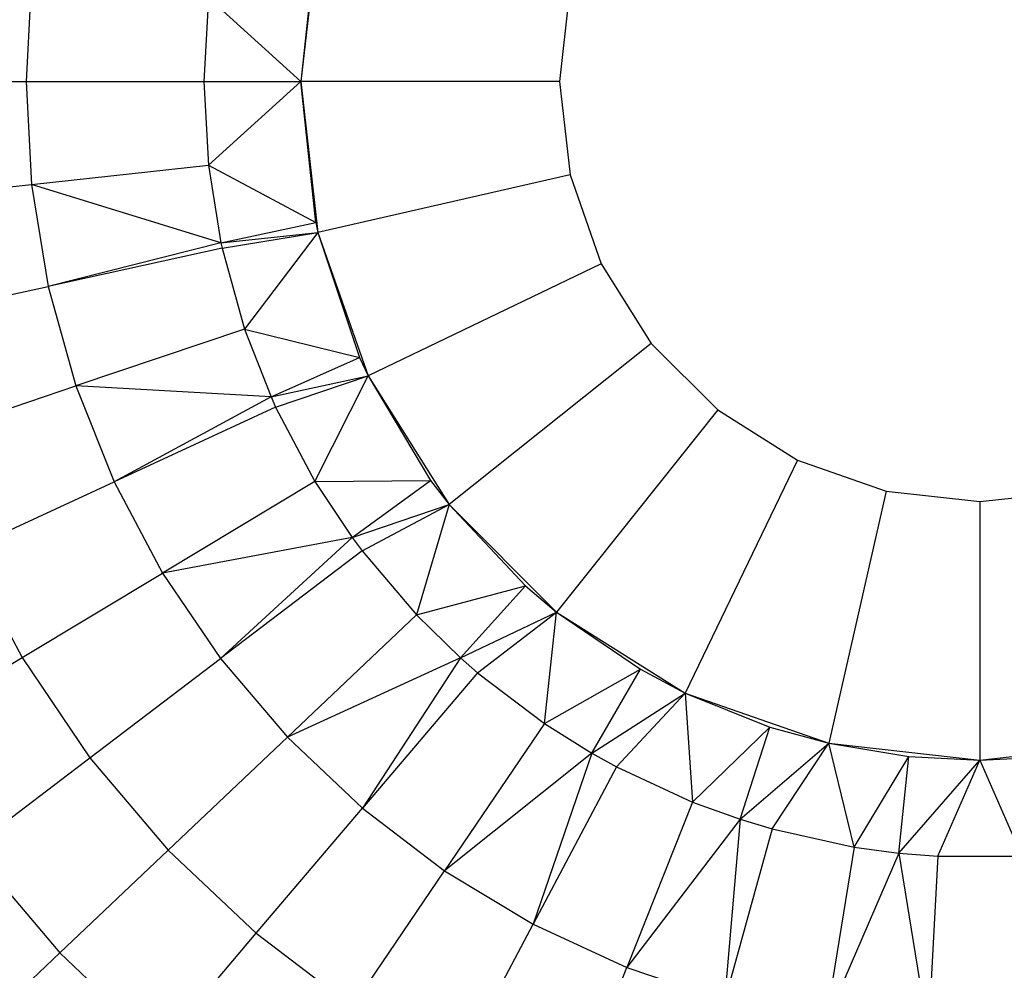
# Model space of a CAD drawing. Extents: x 0.04 to 8.34, y -4.15 to 4.15.
# Tile 17 of 34: x 2.7 to 4.22, y -1.38 to 0.09. Entities that reach past the tile are written whole.
import ezdxf

# ---------------------------------------------------------------- set-up
doc = ezdxf.new("R2010")
doc.units = 0
doc.header["$LTSCALE"] = 2.54
doc.layers.get('0').update_dxf_attribs({"color": 13, "linetype": 'CONTINUOUS'})

# ---------------------------------------------------------------- blocks, each defined once
blk = doc.blocks.new('MONOO_STL')
at = {"color": 0}
for p, q in [((3.1569, 0.2297, 4.7491), (3.1306, -0.004, 4.7491)), ((3.1569, 0.2297, 4.7491), (3.1306, -0.004, 4.7491)), ((3.1536, 0.2143, 3.7391), (3.1306, -0.004, 4.7491)), ((3.1536, 0.2143, 3.7391), (3.1306, -0.004, 3.7391)), ((3.1536, 0.2143, 3.7391), (3.1306, -0.004, 4.7491)), ((3.1536, 0.2143, 3.7391), (3.1306, -0.004, 3.7391)), ((2.7142, 0.1555, 2.1753), (2.7055, -0.004, 2.1753)), ((2.7142, 0.1555, 2.1753), (2.7055, -0.004, 2.1753)), ((3.5469, 0.1407, 5.1491), (3.5306, -0.004, 5.1491)), ((3.5469, 0.1407, 5.1491), (3.5306, -0.004, 5.1491)), ((2.9876, 0.1258, 2.4891), (2.9806, -0.004, 2.4891)), ((2.9876, 0.1258, 2.4891), (2.9806, -0.004, 2.4891)), ((2.9876, 0.1258, 2.4891), (3.1306, -0.004, 3.7391)), ((2.9876, 0.1258, 2.4891), (3.1306, -0.004, 3.7391)), ((2.4519, -0.004, 1.8439), (2.7055, -0.004, 2.1753)), ((2.4519, -0.004, 1.8439), (2.7055, -0.004, 2.1753)), ((2.7055, -0.004, 2.1753), (2.9806, -0.004, 2.4891)), ((2.7055, -0.004, 2.1753), (2.7142, -0.1635, 2.1753)), ((2.7055, -0.004, 2.1753), (2.9806, -0.004, 2.4891)), ((2.7055, -0.004, 2.1753), (2.7142, -0.1635, 2.1753)), ((2.9806, -0.004, 2.4891), (3.1306, -0.004, 3.7391)), ((2.9806, -0.004, 2.4891), (3.1306, -0.004, 3.7391)), ((2.9806, -0.004, 2.4891), (2.9876, -0.1337, 2.4891)), ((2.9806, -0.004, 2.4891), (2.9876, -0.1337, 2.4891)), ((2.9876, -0.1337, 2.4891), (3.1306, -0.004, 3.7391)), ((2.9876, -0.1337, 2.4891), (3.1306, -0.004, 3.7391)), ((3.5306, -0.004, 5.1491), (3.1306, -0.004, 4.7491)), ((3.1306, -0.004, 4.7491), (3.1569, -0.2376, 4.7491)), ((3.5306, -0.004, 5.1491), (3.1306, -0.004, 4.7491)), ((3.1306, -0.004, 3.7391), (3.1306, -0.004, 4.7491)), ((3.1306, -0.004, 3.7391), (3.1306, -0.004, 4.7491)), ((3.1306, -0.004, 3.7391), (3.1536, -0.2223, 3.7391)), ((3.1536, -0.2223, 3.7391), (3.1306, -0.004, 4.7491)), ((3.1536, -0.2223, 3.7391), (3.1306, -0.004, 4.7491)), ((3.1306, -0.004, 4.7491), (3.1569, -0.2376, 4.7491)), ((3.1306, -0.004, 3.7391), (3.1536, -0.2223, 3.7391)), ((3.5306, -0.004, 5.1491), (3.5469, -0.1486, 5.1491)), ((3.5306, -0.004, 5.1491), (3.5469, -0.1486, 5.1491)), ((2.7142, -0.1635, 2.1753), (2.9876, -0.1337, 2.4891)), ((2.7142, -0.1635, 2.1753), (2.9876, -0.1337, 2.4891)), ((2.9876, -0.1337, 2.4891), (3.1536, -0.2223, 3.7391)), ((2.9876, -0.1337, 2.4891), (3.1536, -0.2223, 3.7391)), ((2.9876, -0.1337, 2.4891), (3.0068, -0.2535, 2.4891)), ((2.9876, -0.1337, 2.4891), (3.0068, -0.2535, 2.4891)), ((3.5469, -0.1486, 5.1491), (3.1569, -0.2376, 4.7491)), ((3.5469, -0.1486, 5.1491), (3.1569, -0.2376, 4.7491)), ((3.5469, -0.1486, 5.1491), (3.595, -0.286, 5.1491)), ((3.5469, -0.1486, 5.1491), (3.595, -0.286, 5.1491)), ((2.4621, -0.1909, 1.8439), (2.7142, -0.1635, 2.1753)), ((2.4621, -0.1909, 1.8439), (2.7142, -0.1635, 2.1753)), ((3.0068, -0.2535, 2.4891), (2.7142, -0.1635, 2.1753)), ((2.7142, -0.1635, 2.1753), (2.74, -0.3211, 2.1753)), ((3.0068, -0.2535, 2.4891), (2.7142, -0.1635, 2.1753)), ((2.7142, -0.1635, 2.1753), (2.74, -0.3211, 2.1753)), ((3.0068, -0.2535, 2.4891), (3.1536, -0.2223, 3.7391)), ((3.0068, -0.2535, 2.4891), (3.1536, -0.2223, 3.7391)), ((3.1536, -0.2223, 3.7391), (3.1569, -0.2376, 4.7491)), ((3.1536, -0.2223, 3.7391), (3.1569, -0.2376, 4.7491)), ((3.1536, -0.2223, 3.7391), (3.1569, -0.2376, 3.7391)), ((3.1536, -0.2223, 3.7391), (3.1569, -0.2376, 3.7391)), ((3.0068, -0.2535, 2.4891), (3.1569, -0.2376, 3.7391)), ((3.0068, -0.2535, 2.4891), (3.1569, -0.2376, 3.7391)), ((3.0087, -0.2619, 2.4891), (3.1569, -0.2376, 3.7391)), ((3.0087, -0.2619, 2.4891), (3.1569, -0.2376, 3.7391)), ((3.1569, -0.2376, 3.7391), (3.0434, -0.3871, 2.4891)), ((3.1569, -0.2376, 3.7391), (3.0434, -0.3871, 2.4891)), ((3.1569, -0.2376, 4.7491), (3.2346, -0.4595, 4.7491)), ((3.1569, -0.2376, 4.7491), (3.2214, -0.431, 3.7391)), ((3.1569, -0.2376, 4.7491), (3.2346, -0.4595, 4.7491)), ((3.1569, -0.2376, 3.7391), (3.1569, -0.2376, 4.7491)), ((3.1569, -0.2376, 3.7391), (3.1569, -0.2376, 4.7491)), ((3.1569, -0.2376, 3.7391), (3.2214, -0.431, 3.7391)), ((3.1569, -0.2376, 4.7491), (3.2214, -0.431, 3.7391)), ((3.1569, -0.2376, 3.7391), (3.2214, -0.431, 3.7391)), ((3.0068, -0.2535, 2.4891), (2.74, -0.3211, 2.1753)), ((3.0068, -0.2535, 2.4891), (2.74, -0.3211, 2.1753)), ((3.0068, -0.2535, 2.4891), (3.0087, -0.2619, 2.4891)), ((3.0068, -0.2535, 2.4891), (3.0087, -0.2619, 2.4891)), ((3.0087, -0.2619, 2.4891), (2.74, -0.3211, 2.1753)), ((3.0087, -0.2619, 2.4891), (2.74, -0.3211, 2.1753)), ((3.0087, -0.2619, 2.4891), (3.0434, -0.3871, 2.4891)), ((3.0087, -0.2619, 2.4891), (3.0434, -0.3871, 2.4891)), ((3.595, -0.286, 5.1491), (3.2346, -0.4595, 4.7491)), ((3.595, -0.286, 5.1491), (3.2346, -0.4595, 4.7491)), ((3.595, -0.286, 5.1491), (3.6724, -0.4092, 5.1491)), ((3.595, -0.286, 5.1491), (3.6724, -0.4092, 5.1491)), ((2.4923, -0.3756, 1.8439), (2.74, -0.3211, 2.1753)), ((2.4923, -0.3756, 1.8439), (2.74, -0.3211, 2.1753)), ((2.74, -0.3211, 2.1753), (2.7828, -0.475, 2.1753)), ((2.74, -0.3211, 2.1753), (2.7828, -0.475, 2.1753)), ((3.0434, -0.3871, 2.4891), (2.7828, -0.475, 2.1753)), ((3.0434, -0.3871, 2.4891), (2.7828, -0.475, 2.1753)), ((3.0434, -0.3871, 2.4891), (3.2214, -0.431, 3.7391)), ((3.0434, -0.3871, 2.4891), (3.2214, -0.431, 3.7391)), ((3.0434, -0.3871, 2.4891), (3.0844, -0.4921, 2.4891)), ((3.0434, -0.3871, 2.4891), (3.0844, -0.4921, 2.4891)), ((3.6724, -0.4092, 5.1491), (3.3597, -0.6586, 4.7491)), ((3.6724, -0.4092, 5.1491), (3.3597, -0.6586, 4.7491)), ((3.6724, -0.4092, 5.1491), (3.7753, -0.5122, 5.1491)), ((3.6724, -0.4092, 5.1491), (3.7753, -0.5122, 5.1491)), ((3.0844, -0.4921, 2.4891), (3.2214, -0.431, 3.7391)), ((3.0844, -0.4921, 2.4891), (3.2214, -0.431, 3.7391)), ((3.2214, -0.431, 3.7391), (3.2346, -0.4595, 4.7491)), ((3.2214, -0.431, 3.7391), (3.2346, -0.4595, 4.7491)), ((3.2214, -0.431, 3.7391), (3.2346, -0.4595, 3.7391)), ((3.2214, -0.431, 3.7391), (3.2346, -0.4595, 3.7391)), ((3.0844, -0.4921, 2.4891), (3.2346, -0.4595, 3.7391)), ((3.0844, -0.4921, 2.4891), (3.2346, -0.4595, 3.7391)), ((3.0915, -0.5078, 2.4891), (3.2346, -0.4595, 3.7391)), ((3.0915, -0.5078, 2.4891), (3.2346, -0.4595, 3.7391)), ((3.1524, -0.6226, 2.4891), (3.2346, -0.4595, 3.7391)), ((3.1524, -0.6226, 2.4891), (3.2346, -0.4595, 3.7391)), ((3.2346, -0.4595, 4.7491), (3.3597, -0.6586, 4.7491)), ((3.2346, -0.4595, 4.7491), (3.3311, -0.6211, 3.7391)), ((3.2346, -0.4595, 4.7491), (3.3597, -0.6586, 4.7491)), ((3.2346, -0.4595, 3.7391), (3.2346, -0.4595, 4.7491)), ((3.2346, -0.4595, 3.7391), (3.2346, -0.4595, 4.7491)), ((3.2346, -0.4595, 3.7391), (3.3311, -0.6211, 3.7391)), ((3.2346, -0.4595, 4.7491), (3.3311, -0.6211, 3.7391)), ((3.2346, -0.4595, 3.7391), (3.3311, -0.6211, 3.7391)), ((2.5424, -0.5559, 1.8439), (2.7828, -0.475, 2.1753)), ((2.5424, -0.5559, 1.8439), (2.7828, -0.475, 2.1753)), ((3.0844, -0.4921, 2.4891), (2.7828, -0.475, 2.1753)), ((2.7828, -0.475, 2.1753), (2.8419, -0.6233, 2.1753)), ((3.0844, -0.4921, 2.4891), (2.7828, -0.475, 2.1753)), ((2.7828, -0.475, 2.1753), (2.8419, -0.6233, 2.1753)), ((3.0844, -0.4921, 2.4891), (2.8419, -0.6233, 2.1753)), ((3.0844, -0.4921, 2.4891), (2.8419, -0.6233, 2.1753)), ((3.0844, -0.4921, 2.4891), (3.0915, -0.5078, 2.4891)), ((3.0844, -0.4921, 2.4891), (3.0915, -0.5078, 2.4891)), ((3.0915, -0.5078, 2.4891), (2.8419, -0.6233, 2.1753)), ((3.0915, -0.5078, 2.4891), (2.8419, -0.6233, 2.1753)), ((3.0915, -0.5078, 2.4891), (3.1524, -0.6226, 2.4891)), ((3.0915, -0.5078, 2.4891), (3.1524, -0.6226, 2.4891)), ((3.7753, -0.5122, 5.1491), (3.5259, -0.8249, 4.7491)), ((3.7753, -0.5122, 5.1491), (3.5259, -0.8249, 4.7491)), ((3.7753, -0.5122, 5.1491), (3.8986, -0.5896, 5.1491)), ((3.7753, -0.5122, 5.1491), (3.8986, -0.5896, 5.1491)), ((3.8986, -0.5896, 5.1491), (3.725, -0.95, 4.7491)), ((3.8986, -0.5896, 5.1491), (3.725, -0.95, 4.7491)), ((3.8986, -0.5896, 5.1491), (4.036, -0.6377, 5.1491)), ((3.8986, -0.5896, 5.1491), (4.036, -0.6377, 5.1491)), ((2.6117, -0.7298, 1.8439), (2.8419, -0.6233, 2.1753)), ((2.6117, -0.7298, 1.8439), (2.8419, -0.6233, 2.1753)), ((2.8419, -0.6233, 2.1753), (2.9167, -0.7645, 2.1753)), ((2.8419, -0.6233, 2.1753), (2.9167, -0.7645, 2.1753)), ((3.1524, -0.6226, 2.4891), (2.9167, -0.7645, 2.1753)), ((3.1524, -0.6226, 2.4891), (2.9167, -0.7645, 2.1753)), ((3.1524, -0.6226, 2.4891), (3.3311, -0.6211, 3.7391)), ((3.1524, -0.6226, 2.4891), (3.3311, -0.6211, 3.7391)), ((3.1524, -0.6226, 2.4891), (3.2098, -0.7093, 2.4891)), ((3.1524, -0.6226, 2.4891), (3.2098, -0.7093, 2.4891)), ((3.2098, -0.7093, 2.4891), (3.3311, -0.6211, 3.7391)), ((3.2098, -0.7093, 2.4891), (3.3311, -0.6211, 3.7391)), ((3.3311, -0.6211, 3.7391), (3.3597, -0.6586, 4.7491)), ((3.3311, -0.6211, 3.7391), (3.3597, -0.6586, 4.7491)), ((3.3311, -0.6211, 3.7391), (3.3597, -0.6586, 3.7391)), ((3.3311, -0.6211, 3.7391), (3.3597, -0.6586, 3.7391)), ((4.036, -0.6377, 5.1491), (3.947, -1.0276, 4.7491)), ((4.036, -0.6377, 5.1491), (3.947, -1.0276, 4.7491)), ((4.036, -0.6377, 5.1491), (4.1806, -0.654, 5.1491)), ((4.036, -0.6377, 5.1491), (4.1806, -0.654, 5.1491)), ((4.1806, -0.654, 5.1491), (4.3253, -0.6377, 5.1491)), ((4.1806, -0.654, 5.1491), (4.3253, -0.6377, 5.1491)), ((4.1806, -0.654, 5.1491), (4.1806, -1.054, 4.7491)), ((4.1806, -0.654, 5.1491), (4.1806, -1.054, 4.7491)), ((3.2098, -0.7093, 2.4891), (3.3597, -0.6586, 3.7391)), ((3.2098, -0.7093, 2.4891), (3.3597, -0.6586, 3.7391)), ((3.2253, -0.7302, 2.4891), (3.3597, -0.6586, 3.7391)), ((3.2253, -0.7302, 2.4891), (3.3597, -0.6586, 3.7391)), ((3.3597, -0.6586, 3.7391), (3.3094, -0.8292, 2.4891)), ((3.3597, -0.6586, 3.7391), (3.3094, -0.8292, 2.4891)), ((3.3597, -0.6586, 4.7491), (3.5259, -0.8249, 4.7491)), ((3.3597, -0.6586, 4.7491), (3.478, -0.7843, 3.7391)), ((3.3597, -0.6586, 4.7491), (3.5259, -0.8249, 4.7491)), ((3.3597, -0.6586, 3.7391), (3.3597, -0.6586, 4.7491)), ((3.3597, -0.6586, 3.7391), (3.3597, -0.6586, 4.7491)), ((3.3597, -0.6586, 3.7391), (3.478, -0.7843, 3.7391)), ((3.3597, -0.6586, 4.7491), (3.478, -0.7843, 3.7391)), ((3.3597, -0.6586, 3.7391), (3.478, -0.7843, 3.7391)), ((3.2098, -0.7093, 2.4891), (2.9167, -0.7645, 2.1753)), ((3.2098, -0.7093, 2.4891), (2.9167, -0.7645, 2.1753)), ((3.2098, -0.7093, 2.4891), (3.0063, -0.8966, 2.1753)), ((3.2098, -0.7093, 2.4891), (3.0063, -0.8966, 2.1753)), ((3.2098, -0.7093, 2.4891), (3.2253, -0.7302, 2.4891)), ((3.2098, -0.7093, 2.4891), (3.2253, -0.7302, 2.4891)), ((2.6117, -0.7298, 1.8439), (2.6994, -0.8952, 1.8439)), ((2.6117, -0.7298, 1.8439), (2.6994, -0.8952, 1.8439)), ((3.2253, -0.7302, 2.4891), (3.0063, -0.8966, 2.1753)), ((3.2253, -0.7302, 2.4891), (3.0063, -0.8966, 2.1753)), ((3.2253, -0.7302, 2.4891), (3.3094, -0.8292, 2.4891)), ((3.2253, -0.7302, 2.4891), (3.3094, -0.8292, 2.4891)), ((2.6994, -0.8952, 1.8439), (2.9167, -0.7645, 2.1753)), ((2.6994, -0.8952, 1.8439), (2.9167, -0.7645, 2.1753)), ((2.9167, -0.7645, 2.1753), (3.0063, -0.8966, 2.1753)), ((2.9167, -0.7645, 2.1753), (3.0063, -0.8966, 2.1753)), ((3.3094, -0.8292, 2.4891), (3.478, -0.7843, 3.7391)), ((3.3094, -0.8292, 2.4891), (3.478, -0.7843, 3.7391)), ((3.3777, -0.8957, 2.4891), (3.478, -0.7843, 3.7391)), ((3.3777, -0.8957, 2.4891), (3.478, -0.7843, 3.7391)), ((3.478, -0.7843, 3.7391), (3.5259, -0.8249, 4.7491)), ((3.478, -0.7843, 3.7391), (3.5259, -0.8249, 4.7491)), ((3.478, -0.7843, 3.7391), (3.5259, -0.8249, 3.7391)), ((3.478, -0.7843, 3.7391), (3.5259, -0.8249, 3.7391)), ((3.3094, -0.8292, 2.4891), (3.1097, -1.0184, 2.1753)), ((3.3094, -0.8292, 2.4891), (3.1097, -1.0184, 2.1753)), ((3.3094, -0.8292, 2.4891), (3.3777, -0.8957, 2.4891)), ((3.3094, -0.8292, 2.4891), (3.3777, -0.8957, 2.4891)), ((3.3777, -0.8957, 2.4891), (3.5259, -0.8249, 3.7391)), ((3.3777, -0.8957, 2.4891), (3.5259, -0.8249, 3.7391)), ((3.4038, -0.9186, 2.4891), (3.5259, -0.8249, 3.7391)), ((3.4038, -0.9186, 2.4891), (3.5259, -0.8249, 3.7391)), ((3.5072, -0.9972, 2.4891), (3.5259, -0.8249, 3.7391)), ((3.5072, -0.9972, 2.4891), (3.5259, -0.8249, 3.7391)), ((3.5259, -0.8249, 4.7491), (3.725, -0.95, 4.7491)), ((3.5259, -0.8249, 4.7491), (3.6556, -0.9133, 3.7391)), ((3.5259, -0.8249, 4.7491), (3.725, -0.95, 4.7491)), ((3.5259, -0.8249, 3.7391), (3.5259, -0.8249, 4.7491)), ((3.5259, -0.8249, 3.7391), (3.5259, -0.8249, 4.7491)), ((3.5259, -0.8249, 3.7391), (3.6556, -0.9133, 3.7391)), ((3.5259, -0.8249, 4.7491), (3.6556, -0.9133, 3.7391)), ((3.5259, -0.8249, 3.7391), (3.6556, -0.9133, 3.7391)), ((2.5014, -1.0143, 1.4963), (2.6994, -0.8952, 1.8439)), ((2.5014, -1.0143, 1.4963), (2.6994, -0.8952, 1.8439)), ((2.6994, -0.8952, 1.8439), (2.8044, -1.0501, 1.8439)), ((2.6994, -0.8952, 1.8439), (2.8044, -1.0501, 1.8439)), ((2.8044, -1.0501, 1.8439), (3.0063, -0.8966, 2.1753)), ((2.8044, -1.0501, 1.8439), (3.0063, -0.8966, 2.1753)), ((3.0063, -0.8966, 2.1753), (3.1097, -1.0184, 2.1753)), ((3.0063, -0.8966, 2.1753), (3.1097, -1.0184, 2.1753)), ((3.3777, -0.8957, 2.4891), (3.1097, -1.0184, 2.1753)), ((3.3777, -0.8957, 2.4891), (3.1097, -1.0184, 2.1753)), ((3.3777, -0.8957, 2.4891), (3.2257, -1.1282, 2.1753)), ((3.3777, -0.8957, 2.4891), (3.2257, -1.1282, 2.1753)), ((3.3777, -0.8957, 2.4891), (3.4038, -0.9186, 2.4891)), ((3.3777, -0.8957, 2.4891), (3.4038, -0.9186, 2.4891)), ((3.5072, -0.9972, 2.4891), (3.6556, -0.9133, 3.7391)), ((3.5072, -0.9972, 2.4891), (3.6556, -0.9133, 3.7391)), ((3.5806, -1.0432, 2.4891), (3.6556, -0.9133, 3.7391)), ((3.5806, -1.0432, 2.4891), (3.6556, -0.9133, 3.7391)), ((3.6556, -0.9133, 3.7391), (3.725, -0.95, 4.7491)), ((3.6556, -0.9133, 3.7391), (3.725, -0.95, 4.7491)), ((3.6556, -0.9133, 3.7391), (3.725, -0.95, 3.7391)), ((3.6556, -0.9133, 3.7391), (3.725, -0.95, 3.7391)), ((3.4038, -0.9186, 2.4891), (3.2257, -1.1282, 2.1753)), ((3.4038, -0.9186, 2.4891), (3.2257, -1.1282, 2.1753)), ((3.4038, -0.9186, 2.4891), (3.5072, -0.9972, 2.4891)), ((3.4038, -0.9186, 2.4891), (3.5072, -0.9972, 2.4891)), ((3.5806, -1.0432, 2.4891), (3.725, -0.95, 3.7391)), ((3.5806, -1.0432, 2.4891), (3.725, -0.95, 3.7391)), ((3.6185, -1.0642, 2.4891), (3.725, -0.95, 3.7391)), ((3.6185, -1.0642, 2.4891), (3.725, -0.95, 3.7391)), ((3.725, -0.95, 4.7491), (3.947, -1.0276, 4.7491)), ((3.725, -0.95, 4.7491), (3.8561, -1.0026, 3.7391)), ((3.725, -0.95, 4.7491), (3.947, -1.0276, 4.7491)), ((3.725, -0.95, 3.7391), (3.725, -0.95, 4.7491)), ((3.725, -0.95, 3.7391), (3.725, -0.95, 4.7491)), ((3.725, -0.95, 3.7391), (3.8561, -1.0026, 3.7391)), ((3.725, -0.95, 4.7491), (3.8561, -1.0026, 3.7391)), ((3.725, -0.95, 3.7391), (3.7364, -1.1187, 2.4891)), ((3.725, -0.95, 3.7391), (3.8561, -1.0026, 3.7391)), ((3.725, -0.95, 3.7391), (3.7364, -1.1187, 2.4891)), ((3.5072, -0.9972, 2.4891), (3.3528, -1.2249, 2.1753)), ((3.5072, -0.9972, 2.4891), (3.3528, -1.2249, 2.1753)), ((3.5072, -0.9972, 2.4891), (3.5806, -1.0432, 2.4891)), ((3.5072, -0.9972, 2.4891), (3.5806, -1.0432, 2.4891)), ((3.7364, -1.1187, 2.4891), (3.8561, -1.0026, 3.7391)), ((3.7364, -1.1187, 2.4891), (3.8561, -1.0026, 3.7391)), ((3.8098, -1.1452, 2.4891), (3.8561, -1.0026, 3.7391)), ((3.8098, -1.1452, 2.4891), (3.8561, -1.0026, 3.7391)), ((3.8561, -1.0026, 3.7391), (3.947, -1.0276, 4.7491)), ((3.8561, -1.0026, 3.7391), (3.947, -1.0276, 4.7491)), ((3.8561, -1.0026, 3.7391), (3.947, -1.0276, 3.7391)), ((3.8561, -1.0026, 3.7391), (3.947, -1.0276, 3.7391)), ((2.9256, -1.1928, 1.8439), (3.1097, -1.0184, 2.1753)), ((2.9256, -1.1928, 1.8439), (3.1097, -1.0184, 2.1753)), ((3.1097, -1.0184, 2.1753), (3.2257, -1.1282, 2.1753)), ((3.1097, -1.0184, 2.1753), (3.2257, -1.1282, 2.1753)), ((3.8098, -1.1452, 2.4891), (3.947, -1.0276, 3.7391)), ((3.8098, -1.1452, 2.4891), (3.947, -1.0276, 3.7391)), ((3.8596, -1.1602, 2.4891), (3.947, -1.0276, 3.7391)), ((3.8596, -1.1602, 2.4891), (3.947, -1.0276, 3.7391)), ((3.947, -1.0276, 4.7491), (4.1806, -1.054, 4.7491)), ((3.947, -1.0276, 4.7491), (4.0709, -1.0482, 3.7391)), ((3.947, -1.0276, 4.7491), (4.1806, -1.054, 4.7491)), ((3.947, -1.0276, 3.7391), (3.947, -1.0276, 4.7491)), ((3.947, -1.0276, 3.7391), (3.947, -1.0276, 4.7491)), ((3.947, -1.0276, 3.7391), (4.0709, -1.0482, 3.7391)), ((3.947, -1.0276, 4.7491), (4.0709, -1.0482, 3.7391)), ((3.9865, -1.1882, 2.4891), (3.947, -1.0276, 3.7391)), ((3.9865, -1.1882, 2.4891), (3.947, -1.0276, 3.7391)), ((3.947, -1.0276, 3.7391), (4.0709, -1.0482, 3.7391)), ((4.1806, -1.054, 4.7491), (4.4143, -1.0276, 4.7491)), ((4.1806, -1.054, 4.7491), (4.4143, -1.0276, 4.7491)), ((2.6205, -1.1899, 1.4963), (2.8044, -1.0501, 1.8439)), ((2.6205, -1.1899, 1.4963), (2.8044, -1.0501, 1.8439)), ((2.8044, -1.0501, 1.8439), (2.9256, -1.1928, 1.8439)), ((2.8044, -1.0501, 1.8439), (2.9256, -1.1928, 1.8439)), ((3.5806, -1.0432, 2.4891), (3.3528, -1.2249, 2.1753)), ((3.5806, -1.0432, 2.4891), (3.3528, -1.2249, 2.1753)), ((3.5806, -1.0432, 2.4891), (3.4897, -1.3072, 2.1753)), ((3.5806, -1.0432, 2.4891), (3.4897, -1.3072, 2.1753)), ((3.5806, -1.0432, 2.4891), (3.6185, -1.0642, 2.4891)), ((3.5806, -1.0432, 2.4891), (3.6185, -1.0642, 2.4891)), ((3.9865, -1.1882, 2.4891), (4.0709, -1.0482, 3.7391)), ((3.9865, -1.1882, 2.4891), (4.0709, -1.0482, 3.7391)), ((4.0552, -1.1974, 2.4891), (4.0709, -1.0482, 3.7391)), ((4.0552, -1.1974, 2.4891), (4.0709, -1.0482, 3.7391)), ((4.0709, -1.0482, 3.7391), (4.1806, -1.054, 4.7491)), ((4.0709, -1.0482, 3.7391), (4.1806, -1.054, 4.7491)), ((4.0709, -1.0482, 3.7391), (4.1806, -1.054, 3.7391)), ((4.0709, -1.0482, 3.7391), (4.1806, -1.054, 3.7391)), ((4.1806, -1.054, 4.7491), (4.2904, -1.0482, 3.7391)), ((4.1806, -1.054, 3.7391), (4.2904, -1.0482, 3.7391)), ((4.1806, -1.054, 4.7491), (4.2904, -1.0482, 3.7391)), ((4.1806, -1.054, 3.7391), (4.2904, -1.0482, 3.7391)), ((3.6185, -1.0642, 2.4891), (3.4897, -1.3072, 2.1753)), ((3.6185, -1.0642, 2.4891), (3.4897, -1.3072, 2.1753)), ((3.6185, -1.0642, 2.4891), (3.7364, -1.1187, 2.4891)), ((3.6185, -1.0642, 2.4891), (3.7364, -1.1187, 2.4891)), ((4.0552, -1.1974, 2.4891), (4.1806, -1.054, 3.7391)), ((4.0552, -1.1974, 2.4891), (4.1806, -1.054, 3.7391)), ((4.1156, -1.2022, 2.4891), (4.1806, -1.054, 3.7391)), ((4.1156, -1.2022, 2.4891), (4.1806, -1.054, 3.7391)), ((4.1806, -1.054, 3.7391), (4.1806, -1.054, 4.7491)), ((4.1806, -1.054, 3.7391), (4.1806, -1.054, 4.7491)), ((4.1806, -1.054, 3.7391), (4.2456, -1.2022, 2.4891)), ((4.1806, -1.054, 3.7391), (4.2456, -1.2022, 2.4891)), ((3.7364, -1.1187, 2.4891), (3.6346, -1.3743, 2.1753)), ((3.7364, -1.1187, 2.4891), (3.6346, -1.3743, 2.1753)), ((3.7364, -1.1187, 2.4891), (3.8098, -1.1452, 2.4891)), ((3.7364, -1.1187, 2.4891), (3.8098, -1.1452, 2.4891)), ((3.0615, -1.3215, 1.8439), (3.2257, -1.1282, 2.1753)), ((3.0615, -1.3215, 1.8439), (3.2257, -1.1282, 2.1753)), ((3.2257, -1.1282, 2.1753), (3.3528, -1.2249, 2.1753)), ((3.2257, -1.1282, 2.1753), (3.3528, -1.2249, 2.1753)), ((3.8098, -1.1452, 2.4891), (3.6346, -1.3743, 2.1753)), ((3.8098, -1.1452, 2.4891), (3.6346, -1.3743, 2.1753)), ((3.8098, -1.1452, 2.4891), (3.786, -1.4253, 2.1753)), ((3.8098, -1.1452, 2.4891), (3.786, -1.4253, 2.1753)), ((3.8098, -1.1452, 2.4891), (3.8596, -1.1602, 2.4891)), ((3.8098, -1.1452, 2.4891), (3.8596, -1.1602, 2.4891)), ((3.8596, -1.1602, 2.4891), (3.786, -1.4253, 2.1753)), ((3.8596, -1.1602, 2.4891), (3.786, -1.4253, 2.1753)), ((3.8596, -1.1602, 2.4891), (3.9865, -1.1882, 2.4891)), ((3.8596, -1.1602, 2.4891), (3.9865, -1.1882, 2.4891)), ((2.6205, -1.1899, 1.4963), (2.7579, -1.3517, 1.4963)), ((2.6205, -1.1899, 1.4963), (2.7579, -1.3517, 1.4963)), ((2.7579, -1.3517, 1.4963), (2.9256, -1.1928, 1.8439)), ((2.7579, -1.3517, 1.4963), (2.9256, -1.1928, 1.8439)), ((2.9256, -1.1928, 1.8439), (3.0615, -1.3215, 1.8439)), ((2.9256, -1.1928, 1.8439), (3.0615, -1.3215, 1.8439)), ((3.9865, -1.1882, 2.4891), (3.942, -1.4596, 2.1753)), ((3.9865, -1.1882, 2.4891), (3.942, -1.4596, 2.1753)), ((4.0552, -1.1974, 2.4891), (3.942, -1.4596, 2.1753)), ((4.0552, -1.1974, 2.4891), (3.942, -1.4596, 2.1753)), ((3.9865, -1.1882, 2.4891), (4.0552, -1.1974, 2.4891)), ((3.9865, -1.1882, 2.4891), (4.0552, -1.1974, 2.4891)), ((4.0552, -1.1974, 2.4891), (4.1156, -1.2022, 2.4891)), ((4.0552, -1.1974, 2.4891), (4.1156, -1.2022, 2.4891)), ((4.0552, -1.1974, 2.4891), (4.1008, -1.4769, 2.1753)), ((4.0552, -1.1974, 2.4891), (4.1008, -1.4769, 2.1753)), ((4.1156, -1.2022, 2.4891), (4.1008, -1.4769, 2.1753)), ((4.1156, -1.2022, 2.4891), (4.1008, -1.4769, 2.1753)), ((4.1156, -1.2022, 2.4891), (4.2456, -1.2022, 2.4891)), ((4.1156, -1.2022, 2.4891), (4.2456, -1.2022, 2.4891)), ((3.2105, -1.4348, 1.8439), (3.3528, -1.2249, 2.1753)), ((3.2105, -1.4348, 1.8439), (3.3528, -1.2249, 2.1753)), ((3.3528, -1.2249, 2.1753), (3.4897, -1.3072, 2.1753)), ((3.3528, -1.2249, 2.1753), (3.4897, -1.3072, 2.1753)), ((3.3709, -1.5313, 1.8439), (3.4897, -1.3072, 2.1753)), ((3.3709, -1.5313, 1.8439), (3.4897, -1.3072, 2.1753)), ((3.4897, -1.3072, 2.1753), (3.6346, -1.3743, 2.1753)), ((3.4897, -1.3072, 2.1753), (3.6346, -1.3743, 2.1753)), ((2.9119, -1.4976, 1.4963), (3.0615, -1.3215, 1.8439)), ((2.9119, -1.4976, 1.4963), (3.0615, -1.3215, 1.8439)), ((3.0615, -1.3215, 1.8439), (3.2105, -1.4348, 1.8439)), ((3.0615, -1.3215, 1.8439), (3.2105, -1.4348, 1.8439)), ((2.6073, -1.4943, 1.1342), (2.7579, -1.3517, 1.4963)), ((2.6073, -1.4943, 1.1342), (2.7579, -1.3517, 1.4963)), ((2.7579, -1.3517, 1.4963), (2.9119, -1.4976, 1.4963)), ((2.7579, -1.3517, 1.4963), (2.9119, -1.4976, 1.4963)), ((3.5408, -1.6099, 1.8439), (3.6346, -1.3743, 2.1753)), ((3.5408, -1.6099, 1.8439), (3.6346, -1.3743, 2.1753)), ((3.6346, -1.3743, 2.1753), (3.786, -1.4253, 2.1753)), ((3.6346, -1.3743, 2.1753), (3.786, -1.4253, 2.1753))]:
    blk.add_line(p, q, dxfattribs=at)

msp = doc.modelspace()

# ---------------------------------------------------------------- block references
at = {"color": 0}
msp.add_blockref('MONOO_STL', (0, 0), dxfattribs=at)

doc.saveas('drawing.dxf')
